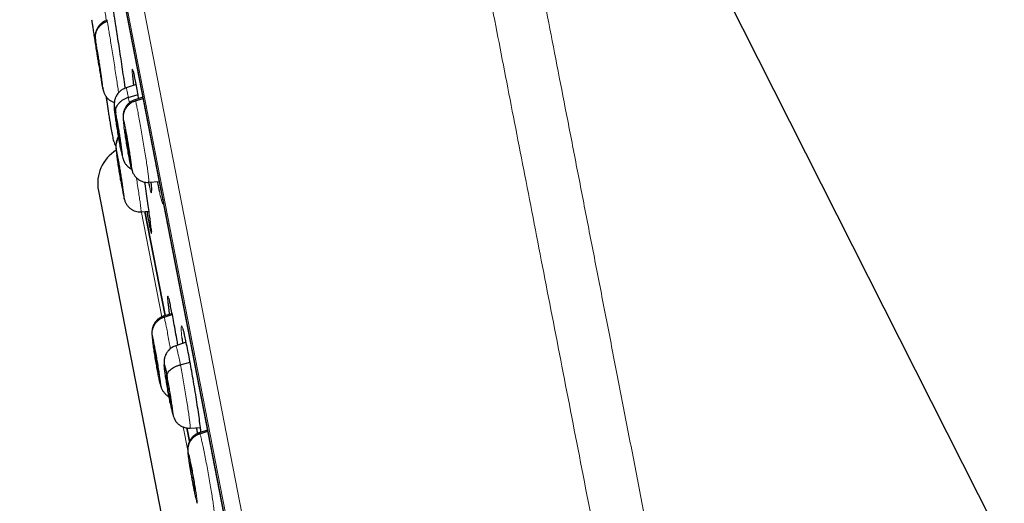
# Model space of a CAD drawing. Header units: millimetres. Extents: x 8 to 2236, y 12 to 2208.
# Tile 28 of 165: x 468 to 497, y 1891 to 1906. Entities that reach past the tile are written whole.
import ezdxf

# ---------------------------------------------------------------- set-up
doc = ezdxf.new("R2010")
doc.units = ezdxf.units.MM

msp = doc.modelspace()

# ---------------------------------------------------------------- linework, layer by layer
at = {"color": 7, "linetype": 'Continuous', "lineweight": 30}
for p, q in [((513, 1859.179), (479.983, 1924.473)), ((467.611, 1922.291), (485.07, 1832.472)), ((470.175, 1905.847), (470.174, 1905.846)), ((470.175, 1905.84), (470.175, 1905.847)), ((470.006, 1904.057), (470.004, 1904.068)), ((471.061, 1903.894), (470.753, 1903.794)), ((470.821, 1903.504), (471.117, 1903.59)), ((471.262, 1903.505), (471.021, 1903.427)), ((471.022, 1903.421), (471.023, 1903.428)), ((471.037, 1903.4), (471.268, 1903.474)), ((470.572, 1902.107), (470.586, 1902.108)), ((470.872, 1901.641), (470.868, 1901.652)), ((470.917, 1901.346), (470.934, 1901.282)), ((471.445, 1900.927), (471.443, 1900.92)), ((471.446, 1900.921), (471.76, 1900.943)), ((471.513, 1900.891), (471.509, 1900.926)), ((469.911, 1900.664), (479.177, 1852.996)), ((470.645, 1900.744), (470.642, 1900.755)), ((471.51, 1900.908), (471.516, 1900.855)), ((470.69, 1900.449), (470.699, 1900.416)), ((471.212, 1900.029), (471.212, 1900.022)), ((471.213, 1900.023), (471.451, 1900.04)), ((471.942, 1896.864), (471.325, 1900.036)), ((471.326, 1900.034), (471.942, 1896.866)), ((472.154, 1896.93), (471.897, 1896.847)), ((471.898, 1896.841), (471.9, 1896.848)), ((471.912, 1896.82), (472.161, 1896.899)), ((472.582, 1896.051), (472.268, 1895.949)), ((472.405, 1895.366), (472.702, 1895.444)), ((471.752, 1895.062), (471.747, 1895.073)), ((471.797, 1894.767), (471.813, 1894.709)), ((472.078, 1894.37), (472.103, 1894.373)), ((472.605, 1893.451), (472.685, 1893.043)), ((472.684, 1893.045), (472.605, 1893.451)), ((472.702, 1893.44), (473.018, 1893.462)), ((473.231, 1893.378), (472.983, 1893.298)), ((472.984, 1893.292), (472.986, 1893.299)), ((473.002, 1893.271), (473.237, 1893.347)), ((472.853, 1891.516), (472.848, 1891.527)), ((472.848, 1891.527), (472.855, 1891.527)), ((472.9, 1891.222), (472.919, 1891.153))]:
    msp.add_line(p, q, dxfattribs=at)
at = {"color": 252, "linetype": 'Continuous', "lineweight": 0}
for p, q in [((467.908, 1923.613), (485.84, 1831.358)), ((485.271, 1831.721), (467.516, 1923.063)), ((467.605, 1922.326), (485.078, 1832.438)), ((470.821, 1903.504), (470.853, 1903.336)), ((471.211, 1900.056), (471.838, 1896.831)), ((472.489, 1893.48), (472.63, 1892.755))]:
    msp.add_line(p, q, dxfattribs=at)
at = {"color": 7, "linetype": 'Continuous', "lineweight": 30}
msp.add_arc((471.07, 1900.889), 1.18, 121.4733, 191, dxfattribs=at)
at = {"color": 252, "linetype": 'Continuous', "lineweight": 0}
for points, knots in [([(478.099, 1925.779), (478.104, 1925.757), (478.112, 1925.712), (478.182, 1925.351), (478.294, 1924.777), (478.451, 1923.971), (478.65, 1922.943), (478.893, 1921.697), (479.176, 1920.24), (479.499, 1918.578), (479.86, 1916.72), (480.257, 1914.676), (480.689, 1912.455), (481.153, 1910.069), (481.647, 1907.529), (482.168, 1904.849), (482.713, 1902.042), (483.281, 1899.121), (483.868, 1896.102), (484.471, 1893), (485.087, 1889.83), (485.713, 1886.608), (486.347, 1883.35), (486.984, 1880.073), (487.621, 1876.793), (488.256, 1873.526), (488.885, 1870.289), (489.506, 1867.098), (490.114, 1863.969), (490.707, 1860.918), (491.282, 1857.96), (491.836, 1855.109), (492.366, 1852.381), (492.87, 1849.789), (493.345, 1847.345), (493.789, 1845.062), (494.199, 1842.952), (494.574, 1841.025), (494.911, 1839.29), (495.208, 1837.76), (495.468, 1836.424), (495.606, 1835.716), (495.674, 1835.362)], [0, 0, 0, 0, 0.025, 0.05, 0.075, 0.1, 0.125, 0.15, 0.175, 0.2, 0.225, 0.25, 0.275, 0.3, 0.325, 0.35, 0.375, 0.4, 0.425, 0.45, 0.475, 0.5, 0.525, 0.55, 0.575, 0.6, 0.625, 0.65, 0.675, 0.7, 0.725, 0.75, 0.775, 0.8, 0.825, 0.85, 0.875, 0.9, 0.925, 0.95, 0.975, 1, 1, 1, 1]), ([(497.131, 1836.252), (497.093, 1836.449), (497.016, 1836.842), (496.885, 1837.515), (496.743, 1838.246), (496.588, 1839.042), (496.423, 1839.894), (496.247, 1840.8), (496.061, 1841.758), (495.864, 1842.771), (495.655, 1843.844), (495.435, 1844.979), (495.203, 1846.174), (494.961, 1847.42), (494.709, 1848.715), (494.45, 1850.05), (494.183, 1851.421), (493.91, 1852.826), (493.629, 1854.27), (493.34, 1855.76), (493.041, 1857.296), (492.734, 1858.875), (492.421, 1860.485), (492.102, 1862.126), (491.78, 1863.785), (491.454, 1865.458), (491.127, 1867.142), (490.796, 1868.846), (490.459, 1870.577), (490.118, 1872.333), (489.772, 1874.111), (489.425, 1875.898), (489.077, 1877.689), (488.73, 1879.472), (488.386, 1881.244), (488.044, 1883.001), (487.704, 1884.751), (487.364, 1886.502), (487.024, 1888.25), (486.685, 1889.994), (486.35, 1891.719), (486.018, 1893.424), (485.693, 1895.097), (485.375, 1896.735), (485.063, 1898.337), (484.757, 1899.912), (484.455, 1901.465), (484.158, 1902.993), (483.866, 1904.495), (483.582, 1905.958), (483.306, 1907.379), (483.04, 1908.747), (482.784, 1910.063), (482.539, 1911.323), (482.303, 1912.536), (482.076, 1913.706), (481.857, 1914.831), (481.648, 1915.907), (481.45, 1916.927), (481.263, 1917.888), (481.089, 1918.783), (480.928, 1919.612), (480.78, 1920.375), (480.643, 1921.075), (480.519, 1921.716), (480.407, 1922.294), (480.307, 1922.808), (480.22, 1923.254), (480.146, 1923.632), (480.087, 1923.94), (480.04, 1924.178), (480.007, 1924.347), (479.987, 1924.454), (479.984, 1924.467), (479.983, 1924.473)], [0, 0, 0, 0, 0.013945, 0.02789, 0.041835, 0.055781, 0.069728, 0.083426, 0.097126, 0.110826, 0.124528, 0.138481, 0.152437, 0.166395, 0.180356, 0.194319, 0.208035, 0.221754, 0.235476, 0.249202, 0.263181, 0.277165, 0.291153, 0.305146, 0.319147, 0.332905, 0.346672, 0.360448, 0.374234, 0.388281, 0.402337, 0.416398, 0.430461, 0.444524, 0.458331, 0.472132, 0.485923, 0.499702, 0.513718, 0.527724, 0.541722, 0.555714, 0.569704, 0.583443, 0.597184, 0.610928, 0.624677, 0.638684, 0.652696, 0.666713, 0.680732, 0.694752, 0.708523, 0.722296, 0.73607, 0.749845, 0.763872, 0.777899, 0.791927, 0.805955, 0.819984, 0.833763, 0.847543, 0.861323, 0.875104, 0.88909, 0.903078, 0.917066, 0.931055, 0.945045, 0.958784, 0.972523, 0.986262, 1, 1, 1, 1]), ([(470.064, 1906.434), (470.067, 1906.412), (470.074, 1906.366), (470.093, 1906.239), (470.118, 1906.074), (470.138, 1905.941), (470.151, 1905.858), (470.152, 1905.85)], [0, 0, 0, 0, 0.243575, 0.486814, 0.730159, 0.97342, 1, 1, 1, 1]), ([(470.175, 1905.847), (470.175, 1905.848), (470.174, 1905.856), (470.178, 1905.835), (470.181, 1905.817)], [0, 0, 0, 0, 0.126682, 1, 1, 1, 1]), ([(470.181, 1905.817), (470.186, 1905.795), (470.194, 1905.749), (470.216, 1905.622), (470.243, 1905.46), (470.275, 1905.263), (470.311, 1905.041), (470.349, 1904.802), (470.388, 1904.554), (470.426, 1904.309), (470.462, 1904.073), (470.495, 1903.859), (470.517, 1903.714), (470.525, 1903.654), (470.527, 1903.644)], [0, 0, 0, 0, 0.089344, 0.178567, 0.267827, 0.357057, 0.446274, 0.535417, 0.624512, 0.713725, 0.802937, 0.892033, 0.981175, 1, 1, 1, 1]), ([(469.84, 1905.095), (469.837, 1905.115), (469.828, 1905.179), (469.819, 1905.242), (469.814, 1905.28), (469.819, 1905.26), (469.821, 1905.25)], [0, 0, 0, 0, 0.131425, 0.420958, 0.710474, 1, 1, 1, 1]), ([(469.821, 1905.25), (469.824, 1905.23), (469.832, 1905.19), (469.852, 1905.071), (469.877, 1904.916), (469.906, 1904.733), (469.938, 1904.534), (469.969, 1904.333), (469.998, 1904.145), (470.023, 1903.981), (470.042, 1903.852), (470.053, 1903.769), (470.058, 1903.732), (470.053, 1903.752), (470.051, 1903.762)], [0, 0, 0, 0, 0.083333, 0.166663, 0.249998, 0.333332, 0.416664, 0.499997, 0.583327, 0.666661, 0.749995, 0.833329, 0.916664, 1, 1, 1, 1]), ([(470.991, 1904.229), (470.984, 1904.257), (470.968, 1904.322), (470.952, 1904.365), (470.941, 1904.366), (470.939, 1904.318), (470.942, 1904.249), (470.946, 1904.197), (470.948, 1904.172)], [0, 0, 0, 0, 0.148906, 0.352251, 0.555728, 0.759207, 0.886169, 1, 1, 1, 1]), ([(470.754, 1903.788), (470.755, 1903.789), (470.758, 1903.792), (470.771, 1903.743), (470.792, 1903.652), (470.811, 1903.553), (470.821, 1903.504)], [0, 0, 0, 0, 0.159449, 0.439585, 0.7196, 1, 1, 1, 1]), ([(471.023, 1903.428), (471.024, 1903.429), (471.025, 1903.438), (471.031, 1903.417), (471.037, 1903.4)], [0, 0, 0, 0, 0.136288, 1, 1, 1, 1]), ([(471.037, 1903.4), (471.043, 1903.378), (471.055, 1903.333), (471.083, 1903.207), (471.116, 1903.045), (471.153, 1902.85), (471.194, 1902.629), (471.236, 1902.39), (471.278, 1902.143), (471.318, 1901.897), (471.355, 1901.662), (471.388, 1901.446), (471.414, 1901.258), (471.434, 1901.106), (471.445, 1900.997), (471.449, 1900.935), (471.446, 1900.929), (471.445, 1900.927)], [0, 0, 0, 0, 0.069109, 0.138126, 0.207173, 0.276194, 0.345206, 0.414159, 0.483074, 0.552082, 0.621092, 0.690012, 0.758966, 0.827979, 0.897, 0.966045, 1, 1, 1, 1]), ([(470.439, 1903.038), (470.448, 1902.992), (470.466, 1902.899), (470.498, 1902.719), (470.531, 1902.523), (470.564, 1902.322), (470.594, 1902.13), (470.619, 1901.959), (470.637, 1901.823), (470.648, 1901.729), (470.65, 1901.684), (470.643, 1901.693), (470.629, 1901.75), (470.613, 1901.827), (470.606, 1901.866)], [0, 0, 0, 0, 0.083333, 0.166663, 0.249997, 0.333332, 0.416664, 0.499997, 0.583327, 0.666661, 0.749995, 0.83333, 0.916664, 1, 1, 1, 1]), ([(470.693, 1902.615), (470.687, 1902.657), (470.675, 1902.745), (470.668, 1902.824), (470.668, 1902.862), (470.675, 1902.842), (470.678, 1902.833)], [0, 0, 0, 0, 0.236306, 0.490879, 0.745436, 1, 1, 1, 1]), ([(470.678, 1902.833), (470.684, 1902.813), (470.694, 1902.774), (470.719, 1902.655), (470.749, 1902.502), (470.782, 1902.319), (470.816, 1902.121), (470.849, 1901.92), (470.879, 1901.732), (470.903, 1901.567), (470.92, 1901.439), (470.928, 1901.355), (470.928, 1901.318), (470.92, 1901.337), (470.917, 1901.346)], [0, 0, 0, 0, 0.083336, 0.16667, 0.250004, 0.333338, 0.41667, 0.500002, 0.583331, 0.666665, 0.750001, 0.833337, 0.916667, 1, 1, 1, 1]), ([(470.473, 1901.757), (470.469, 1901.785), (470.458, 1901.859), (470.45, 1901.928), (470.448, 1901.966), (470.453, 1901.946), (470.456, 1901.936)], [0, 0, 0, 0, 0.176014, 0.450684, 0.725338, 1, 1, 1, 1]), ([(470.456, 1901.936), (470.461, 1901.917), (470.469, 1901.877), (470.492, 1901.758), (470.519, 1901.604), (470.55, 1901.421), (470.583, 1901.222), (470.615, 1901.022), (470.644, 1900.833), (470.669, 1900.669), (470.686, 1900.54), (470.696, 1900.457), (470.698, 1900.42), (470.693, 1900.44), (470.69, 1900.449)], [0, 0, 0, 0, 0.083333, 0.166663, 0.249997, 0.333334, 0.416662, 0.499996, 0.583328, 0.666659, 0.749994, 0.833329, 0.916664, 1, 1, 1, 1]), ([(470.69, 1900.449), (470.685, 1900.469), (470.677, 1900.508), (470.654, 1900.628), (470.627, 1900.781), (470.606, 1900.906), (470.596, 1900.968)], [0, 0, 0, 0, 0.250005, 0.500002, 0.750001, 1, 1, 1, 1]), ([(471.068, 1901.06), (471.071, 1901.04), (471.087, 1900.938), (471.114, 1900.763), (471.147, 1900.546), (471.174, 1900.359), (471.195, 1900.206), (471.208, 1900.098), (471.214, 1900.037), (471.213, 1900.031), (471.212, 1900.029)], [0, 0, 0, 0, 0.036857, 0.185316, 0.333581, 0.481922, 0.630388, 0.778872, 0.927408, 1, 1, 1, 1]), ([(471.462, 1900.811), (471.471, 1900.769), (471.491, 1900.683), (471.512, 1900.615), (471.526, 1900.595), (471.531, 1900.63), (471.529, 1900.705), (471.522, 1900.796), (471.516, 1900.859), (471.513, 1900.891)], [0, 0, 0, 0, 0.153872, 0.316962, 0.480053, 0.643287, 0.806522, 0.903261, 1, 1, 1, 1]), ([(471.767, 1900.641), (471.779, 1900.586), (471.804, 1900.471), (471.836, 1900.352), (471.861, 1900.28), (471.879, 1900.256), (471.884, 1900.285), (471.886, 1900.298)], [0, 0, 0, 0, 0.19062, 0.397384, 0.604274, 0.811166, 1, 1, 1, 1]), ([(471.496, 1899.454), (471.502, 1899.427), (471.515, 1899.373), (471.525, 1899.358), (471.527, 1899.389), (471.522, 1899.453), (471.519, 1899.486)], [0, 0, 0, 0, 0.242012, 0.494912, 0.74791, 1, 1, 1, 1]), ([(472.069, 1897.322), (472.062, 1897.349), (472.046, 1897.414), (472.029, 1897.458), (472.018, 1897.457), (472.016, 1897.409), (472.02, 1897.34), (472.025, 1897.288), (472.027, 1897.263)], [0, 0, 0, 0, 0.150096, 0.353216, 0.55648, 0.759745, 0.8867, 1, 1, 1, 1]), ([(471.9, 1896.848), (471.9, 1896.849), (471.901, 1896.858), (471.907, 1896.837), (471.912, 1896.82)], [0, 0, 0, 0, 0.135262, 1, 1, 1, 1]), ([(471.912, 1896.82), (471.918, 1896.798), (471.93, 1896.753), (471.958, 1896.627), (471.991, 1896.465), (472.028, 1896.27), (472.066, 1896.064), (472.091, 1895.921), (472.103, 1895.857)], [0, 0, 0, 0, 0.172718, 0.345207, 0.517769, 0.690266, 0.862743, 1, 1, 1, 1]), ([(472.517, 1896.331), (472.513, 1896.35), (472.495, 1896.423), (472.472, 1896.497), (472.449, 1896.552), (472.435, 1896.55), (472.43, 1896.503), (472.432, 1896.431), (472.437, 1896.337), (472.447, 1896.243), (472.452, 1896.185)], [0, 0, 0, 0, 0.056069, 0.207268, 0.358468, 0.509849, 0.66123, 0.755873, 0.850516, 1, 1, 1, 1]), ([(471.571, 1896.041), (471.565, 1896.081), (471.554, 1896.166), (471.546, 1896.244), (471.545, 1896.282), (471.552, 1896.263), (471.555, 1896.253)], [0, 0, 0, 0, 0.227892, 0.485269, 0.742631, 1, 1, 1, 1]), ([(471.555, 1896.253), (471.56, 1896.233), (471.571, 1896.194), (471.595, 1896.075), (471.625, 1895.922), (471.659, 1895.739), (471.693, 1895.541), (471.727, 1895.341), (471.757, 1895.152), (471.781, 1894.988), (471.799, 1894.859), (471.808, 1894.776), (471.808, 1894.739), (471.801, 1894.758), (471.797, 1894.767)], [0, 0, 0, 0, 0.083336, 0.16667, 0.250004, 0.333338, 0.416671, 0.500002, 0.583331, 0.666666, 0.750001, 0.833337, 0.916667, 1, 1, 1, 1]), ([(472.268, 1895.946), (472.269, 1895.947), (472.27, 1895.956), (472.282, 1895.924), (472.303, 1895.85), (472.331, 1895.727), (472.365, 1895.568), (472.392, 1895.434), (472.405, 1895.366)], [0, 0, 0, 0, 0.030415, 0.224251, 0.418113, 0.612042, 0.805888, 1, 1, 1, 1]), ([(472.405, 1895.366), (472.419, 1895.295), (472.447, 1895.151), (472.49, 1894.911), (472.534, 1894.664), (472.576, 1894.418), (472.614, 1894.183), (472.647, 1893.968), (472.673, 1893.783), (472.693, 1893.631), (472.705, 1893.52), (472.709, 1893.451), (472.704, 1893.445), (472.702, 1893.443)], [0, 0, 0, 0, 0.092061, 0.183995, 0.275969, 0.367911, 0.459841, 0.551693, 0.643497, 0.735422, 0.827346, 0.919151, 1, 1, 1, 1]), ([(472.001, 1895.017), (472.012, 1894.958), (472.035, 1894.841), (472.071, 1894.641), (472.105, 1894.442), (472.135, 1894.253), (472.159, 1894.089), (472.176, 1893.96), (472.185, 1893.876), (472.184, 1893.841), (472.174, 1893.859), (472.155, 1893.929), (472.129, 1894.042), (472.108, 1894.149), (472.098, 1894.203)], [0, 0, 0, 0, 0.083333, 0.166663, 0.249997, 0.333332, 0.416664, 0.499997, 0.583327, 0.666661, 0.749995, 0.83333, 0.916664, 1, 1, 1, 1]), ([(472.986, 1893.299), (472.986, 1893.3), (472.988, 1893.309), (472.996, 1893.289), (473.002, 1893.271)], [0, 0, 0, 0, 0.139842, 1, 1, 1, 1]), ([(473.002, 1893.271), (473.009, 1893.249), (473.023, 1893.205), (473.053, 1893.08), (473.089, 1892.919), (473.13, 1892.724), (473.173, 1892.503), (473.219, 1892.265), (473.263, 1892.019), (473.306, 1891.774), (473.345, 1891.539), (473.379, 1891.323), (473.407, 1891.135), (473.427, 1890.982), (473.437, 1890.874), (473.441, 1890.812), (473.437, 1890.806), (473.436, 1890.804)], [0, 0, 0, 0, 0.0691, 0.13811, 0.207149, 0.276161, 0.345166, 0.41411, 0.483017, 0.552016, 0.621018, 0.68993, 0.758876, 0.827881, 0.896894, 0.965931, 1, 1, 1, 1]), ([(472.9, 1891.222), (472.897, 1891.231), (472.891, 1891.25), (472.878, 1891.299), (472.864, 1891.357), (472.845, 1891.442), (472.821, 1891.558), (472.792, 1891.704), (472.767, 1891.839), (472.748, 1891.94), (472.736, 1892.011), (472.728, 1892.055), (472.721, 1892.094), (472.716, 1892.124), (472.71, 1892.16), (472.701, 1892.214), (472.689, 1892.287), (472.677, 1892.367), (472.668, 1892.429), (472.661, 1892.477), (472.656, 1892.51), (472.651, 1892.543), (472.647, 1892.575), (472.641, 1892.623), (472.636, 1892.676), (472.634, 1892.716), (472.638, 1892.731), (472.644, 1892.714), (472.648, 1892.705)], [0, 0, 0, 0, 0.048481, 0.094532, 0.138309, 0.179839, 0.255944, 0.322967, 0.380927, 0.429747, 0.450753, 0.469494, 0.485973, 0.500187, 0.507944, 0.532198, 0.5716, 0.606272, 0.647596, 0.665982, 0.685417, 0.705902, 0.727444, 0.750054, 0.811707, 0.873901, 0.9366, 1, 1, 1, 1]), ([(472.648, 1892.705), (472.654, 1892.686), (472.666, 1892.647), (472.693, 1892.529), (472.725, 1892.375), (472.761, 1892.193), (472.798, 1891.996), (472.833, 1891.796), (472.864, 1891.607), (472.889, 1891.443), (472.906, 1891.314), (472.914, 1891.23), (472.913, 1891.193), (472.904, 1891.212), (472.9, 1891.222)], [0, 0, 0, 0, 0.083337, 0.16667, 0.250005, 0.333339, 0.416673, 0.500005, 0.583339, 0.666674, 0.750004, 0.833336, 0.916667, 1, 1, 1, 1])]:
    msp.add_open_spline(points, degree=3, knots=knots, dxfattribs=at)
at = {"color": 7, "linetype": 'Continuous', "lineweight": 30}
for points, knots in [([(470.311, 1906.412), (470.312, 1906.406), (470.316, 1906.392), (470.331, 1906.31), (470.355, 1906.174), (470.381, 1906.013), (470.407, 1905.85), (470.436, 1905.67), (470.472, 1905.436), (470.518, 1905.144), (470.565, 1904.834), (470.613, 1904.516), (470.66, 1904.2), (470.697, 1903.95), (470.716, 1903.817), (470.722, 1903.778)], [0, 0, 0, 0, 0.051923, 0.140845, 0.229733, 0.318621, 0.374014, 0.429406, 0.518462, 0.607518, 0.696571, 0.785624, 0.874731, 0.963839, 1, 1, 1, 1]), ([(469.704, 1905.867), (469.707, 1905.847), (469.712, 1905.807), (469.731, 1905.687), (469.754, 1905.532), (469.783, 1905.349), (469.814, 1905.15), (469.845, 1904.951), (469.868, 1904.804), (469.878, 1904.737), (469.881, 1904.724)], [0, 0, 0, 0, 0.137842, 0.275679, 0.413525, 0.551371, 0.689215, 0.827052, 0.964892, 1, 1, 1, 1]), ([(470.174, 1905.851), (470.149, 1905.841), (470.098, 1905.822), (470.028, 1905.778), (469.966, 1905.726), (469.911, 1905.662), (469.877, 1905.606), (469.853, 1905.555), (469.837, 1905.513), (469.822, 1905.462), (469.814, 1905.403), (469.813, 1905.314), (469.822, 1905.219), (469.834, 1905.135), (469.839, 1905.106)], [0, 0, 0, 0, 0.0710006, 0.1425774, 0.2146241, 0.2863386, 0.3598966, 0.3957579, 0.433945, 0.4816832, 0.578869, 0.7021218, 0.894195, 1, 1, 1, 1]), ([(469.821, 1905.25), (469.818, 1905.279), (469.812, 1905.339), (469.825, 1905.429), (469.852, 1905.516), (469.894, 1905.598), (469.949, 1905.671), (470.018, 1905.733), (470.095, 1905.785), (470.153, 1905.807), (470.181, 1905.817)], [0, 0, 0, 0, 0.123867, 0.248524, 0.373856, 0.499454, 0.625016, 0.750474, 0.87556, 1, 1, 1, 1]), ([(470.051, 1903.762), (470.048, 1903.782), (470.041, 1903.822), (470.021, 1903.941), (469.995, 1904.096), (469.966, 1904.279), (469.935, 1904.478), (469.903, 1904.679), (469.874, 1904.866), (469.852, 1905.01), (469.843, 1905.073), (469.84, 1905.095)], [0, 0, 0, 0, 0.117017, 0.23403, 0.351044, 0.468058, 0.585072, 0.702079, 0.81909, 0.936102, 1, 1, 1, 1]), ([(469.866, 1904.951), (469.866, 1904.953), (469.865, 1904.958), (469.867, 1904.95), (469.868, 1904.944)], [0, 0, 0, 0, 0.330617, 1, 1, 1, 1]), ([(470.004, 1904.068), (470.002, 1904.076), (469.999, 1904.092), (469.991, 1904.139), (469.982, 1904.198), (469.97, 1904.268), (469.958, 1904.347), (469.944, 1904.431), (469.93, 1904.519), (469.917, 1904.607), (469.904, 1904.69), (469.892, 1904.767), (469.882, 1904.833), (469.874, 1904.886), (469.869, 1904.927), (469.867, 1904.94), (469.866, 1904.947)], [0, 0, 0, 0, 0.071569, 0.142977, 0.21459, 0.286292, 0.357807, 0.429008, 0.500172, 0.571489, 0.642805, 0.713968, 0.785169, 0.856683, 0.928386, 1, 1, 1, 1]), ([(469.868, 1904.944), (469.869, 1904.936), (469.872, 1904.919), (469.88, 1904.873), (469.89, 1904.814), (469.902, 1904.744), (469.914, 1904.665), (469.928, 1904.58), (469.942, 1904.493), (469.955, 1904.405), (469.968, 1904.322), (469.98, 1904.245), (469.99, 1904.179), (469.997, 1904.126), (470.003, 1904.087), (470.006, 1904.064), (470.006, 1904.061), (470.006, 1904.061)], [0, 0, 0, 0, 0.06906, 0.137965, 0.207069, 0.276259, 0.345267, 0.413973, 0.482642, 0.551459, 0.620276, 0.688945, 0.757651, 0.826658, 0.895848, 0.964951, 1, 1, 1, 1]), ([(469.882, 1904.716), (469.885, 1904.697), (469.899, 1904.607), (469.924, 1904.468), (469.946, 1904.358), (469.96, 1904.314), (469.961, 1904.313)], [0, 0, 0, 0, 0.120327, 0.569228, 0.990528, 1, 1, 1, 1]), ([(470.971, 1904.3), (470.97, 1904.3), (470.97, 1904.301), (470.972, 1904.295), (470.977, 1904.28), (470.984, 1904.254), (470.99, 1904.229), (470.993, 1904.216)], [0, 0, 0, 0, 0.02864, 0.2174, 0.452543, 0.731072, 1, 1, 1, 1]), ([(471.139, 1903.465), (471.13, 1903.517), (471.105, 1903.659), (471.068, 1903.859), (471.03, 1904.054), (471.004, 1904.179), (470.993, 1904.221), (470.991, 1904.229)], [0, 0, 0, 0, 0.147713, 0.408714, 0.669461, 0.930209, 1, 1, 1, 1]), ([(470.948, 1904.172), (470.948, 1904.169), (470.951, 1904.124), (470.961, 1904.028), (470.974, 1903.912), (470.98, 1903.867)], [0, 0, 0, 0, 0.03807, 0.629866, 1, 1, 1, 1]), ([(470.041, 1903.823), (470.043, 1903.81), (470.049, 1903.774), (470.052, 1903.756), (470.054, 1903.745)], [0, 0, 0, 0, 0.37751, 1, 1, 1, 1]), ([(470.054, 1903.747), (470.058, 1903.73), (470.065, 1903.695), (470.078, 1903.652), (470.095, 1903.611), (470.125, 1903.554), (470.17, 1903.493), (470.234, 1903.431), (470.309, 1903.383), (470.365, 1903.357), (470.395, 1903.351), (470.396, 1903.35)], [0, 0, 0, 0, 0.125204, 0.241348, 0.336578, 0.413209, 0.559487, 0.704414, 0.84893, 0.993919, 1, 1, 1, 1]), ([(470.753, 1903.793), (470.713, 1903.777), (470.642, 1903.748), (470.56, 1903.683), (470.506, 1903.623), (470.46, 1903.556), (470.43, 1903.494), (470.41, 1903.434), (470.398, 1903.381), (470.392, 1903.321), (470.392, 1903.271), (470.396, 1903.228), (470.397, 1903.21)], [0, 0, 0, 0, 0.139962, 0.253751, 0.34078, 0.406333, 0.519747, 0.570389, 0.622513, 0.742452, 0.894866, 1, 1, 1, 1]), ([(470.141, 1903.537), (470.143, 1903.527), (470.149, 1903.485), (470.163, 1903.39), (470.183, 1903.256), (470.206, 1903.11), (470.229, 1902.96), (470.253, 1902.81), (470.273, 1902.688), (470.286, 1902.614), (470.291, 1902.581), (470.293, 1902.572), (470.294, 1902.567)], [0, 0, 0, 0, 0.043748, 0.184359, 0.324838, 0.465697, 0.607026, 0.748435, 0.889835, 0.968932, 0.984468, 1, 1, 1, 1]), ([(470.439, 1903.038), (470.438, 1903.062), (470.435, 1903.109), (470.451, 1903.181), (470.481, 1903.251), (470.526, 1903.317), (470.585, 1903.378), (470.655, 1903.43), (470.734, 1903.474), (470.792, 1903.494), (470.821, 1903.504)], [0, 0, 0, 0, 0.123803, 0.248444, 0.373792, 0.499424, 0.625023, 0.75051, 0.875598, 1, 1, 1, 1]), ([(471.023, 1903.432), (470.998, 1903.422), (470.947, 1903.403), (470.879, 1903.36), (470.817, 1903.309), (470.764, 1903.246), (470.729, 1903.19), (470.705, 1903.139), (470.689, 1903.098), (470.677, 1903.057), (470.668, 1903.013), (470.663, 1902.963), (470.662, 1902.899), (470.667, 1902.815), (470.678, 1902.723), (470.687, 1902.654), (470.691, 1902.626)], [0, 0, 0, 0, 0.066423, 0.1337, 0.201648, 0.268554, 0.335653, 0.369279, 0.406025, 0.451828, 0.510544, 0.581111, 0.661502, 0.780559, 0.909936, 1, 1, 1, 1]), ([(470.678, 1902.833), (470.675, 1902.862), (470.669, 1902.922), (470.682, 1903.011), (470.708, 1903.098), (470.75, 1903.18), (470.805, 1903.254), (470.873, 1903.316), (470.95, 1903.367), (471.008, 1903.389), (471.037, 1903.4)], [0, 0, 0, 0, 0.123613, 0.248227, 0.373627, 0.499328, 0.624994, 0.750554, 0.875679, 1, 1, 1, 1]), ([(470.606, 1901.866), (470.597, 1901.912), (470.579, 1902.005), (470.548, 1902.185), (470.515, 1902.381), (470.482, 1902.582), (470.452, 1902.775), (470.427, 1902.945), (470.409, 1903.081), (470.398, 1903.175), (470.396, 1903.22), (470.402, 1903.211), (470.416, 1903.154), (470.432, 1903.077), (470.439, 1903.038)], [0, 0, 0, 0, 0.083336, 0.16667, 0.250005, 0.333339, 0.416673, 0.500003, 0.583336, 0.666668, 0.750003, 0.833337, 0.916667, 1, 1, 1, 1]), ([(470.572, 1902.107), (470.568, 1902.127), (470.56, 1902.167), (470.547, 1902.242), (470.532, 1902.324), (470.518, 1902.411), (470.503, 1902.5), (470.49, 1902.586), (470.477, 1902.667), (470.467, 1902.74), (470.458, 1902.802), (470.452, 1902.85), (470.449, 1902.883), (470.449, 1902.899), (470.451, 1902.898), (470.456, 1902.882), (470.463, 1902.85), (470.47, 1902.815), (470.474, 1902.797)], [0, 0, 0, 0, 0.0626159, 0.1250905, 0.1877447, 0.2504779, 0.3130465, 0.3753419, 0.4376041, 0.4999996, 0.5623949, 0.6246569, 0.6869521, 0.7495209, 0.8122545, 0.8749093, 0.9373841, 1, 1, 1, 1]), ([(470.474, 1902.797), (470.477, 1902.777), (470.485, 1902.737), (470.499, 1902.662), (470.513, 1902.58), (470.527, 1902.493), (470.542, 1902.404), (470.556, 1902.318), (470.568, 1902.237), (470.579, 1902.164), (470.587, 1902.102), (470.593, 1902.054), (470.596, 1902.021), (470.597, 1902.005), (470.594, 1902.006), (470.589, 1902.022), (470.582, 1902.054), (470.575, 1902.089), (470.572, 1902.107)], [0, 0, 0, 0, 0.062616, 0.125091, 0.187746, 0.250479, 0.313048, 0.375343, 0.437605, 0.500001, 0.562396, 0.624658, 0.686954, 0.749522, 0.812255, 0.87491, 0.937384, 1, 1, 1, 1]), ([(470.293, 1902.571), (470.296, 1902.556), (470.31, 1902.47), (470.336, 1902.333), (470.368, 1902.195), (470.401, 1902.101), (470.423, 1902.049), (470.441, 1902.022), (470.446, 1902.016)], [0, 0, 0, 0, 0.061555, 0.355971, 0.632227, 0.800766, 0.950906, 1, 1, 1, 1]), ([(470.917, 1901.346), (470.911, 1901.366), (470.901, 1901.405), (470.876, 1901.524), (470.846, 1901.677), (470.813, 1901.86), (470.779, 1902.058), (470.746, 1902.259), (470.717, 1902.445), (470.699, 1902.567), (470.693, 1902.612), (470.693, 1902.615)], [0, 0, 0, 0, 0.123894, 0.247783, 0.371673, 0.495563, 0.61945, 0.743337, 0.86722, 0.99111, 1, 1, 1, 1]), ([(470.722, 1902.534), (470.722, 1902.536), (470.723, 1902.541), (470.726, 1902.533), (470.727, 1902.527)], [0, 0, 0, 0, 0.333308, 1, 1, 1, 1]), ([(470.868, 1901.652), (470.865, 1901.66), (470.861, 1901.676), (470.851, 1901.722), (470.839, 1901.78), (470.826, 1901.85), (470.811, 1901.929), (470.796, 1902.013), (470.782, 1902.101), (470.767, 1902.188), (470.754, 1902.272), (470.743, 1902.348), (470.734, 1902.414), (470.727, 1902.468), (470.722, 1902.509), (470.722, 1902.523), (470.722, 1902.53)], [0, 0, 0, 0, 0.0715676, 0.1429799, 0.2145985, 0.2863034, 0.3578139, 0.4290067, 0.5001618, 0.5714744, 0.6427927, 0.7139605, 0.7851638, 0.8566785, 0.9283828, 1, 1, 1, 1]), ([(470.727, 1902.527), (470.73, 1902.519), (470.734, 1902.503), (470.744, 1902.457), (470.756, 1902.399), (470.769, 1902.329), (470.784, 1902.25), (470.799, 1902.166), (470.813, 1902.078), (470.828, 1901.991), (470.841, 1901.907), (470.852, 1901.831), (470.862, 1901.765), (470.868, 1901.711), (470.872, 1901.672), (470.874, 1901.649), (470.873, 1901.646), (470.873, 1901.645)], [0, 0, 0, 0, 0.069034, 0.137917, 0.207, 0.276165, 0.345143, 0.413815, 0.48245, 0.551238, 0.620031, 0.688679, 0.75736, 0.826342, 0.895506, 0.964587, 1, 1, 1, 1]), ([(470.526, 1902.315), (470.519, 1902.304), (470.504, 1902.282), (470.486, 1902.243), (470.47, 1902.201), (470.455, 1902.15), (470.446, 1902.091), (470.444, 1901.999), (470.45, 1901.926), (470.457, 1901.869), (470.458, 1901.866)], [0, 0, 0, 0, 0.062561, 0.123759, 0.189743, 0.272086, 0.43919, 0.650781, 0.980572, 1, 1, 1, 1]), ([(470.456, 1901.936), (470.453, 1901.966), (470.447, 1902.026), (470.459, 1902.116), (470.488, 1902.202), (470.512, 1902.259), (470.531, 1902.283), (470.531, 1902.283)], [0, 0, 0, 0, 0.247148, 0.496083, 0.746479, 0.997446, 1, 1, 1, 1]), ([(470.781, 1902.046), (470.786, 1902.015), (470.799, 1901.938), (470.82, 1901.821), (470.836, 1901.732), (470.844, 1901.691), (470.844, 1901.689)], [0, 0, 0, 0, 0.252112, 0.614154, 0.975202, 1, 1, 1, 1]), ([(470.596, 1900.968), (470.585, 1901.033), (470.563, 1901.163), (470.531, 1901.365), (470.502, 1901.551), (470.482, 1901.686), (470.475, 1901.742), (470.473, 1901.757)], [0, 0, 0, 0, 0.229398, 0.458798, 0.688203, 0.917596, 1, 1, 1, 1]), ([(470.5, 1901.638), (470.5, 1901.639), (470.5, 1901.645), (470.503, 1901.636), (470.504, 1901.631)], [0, 0, 0, 0, 0.331899, 1, 1, 1, 1]), ([(470.642, 1900.755), (470.64, 1900.763), (470.636, 1900.779), (470.627, 1900.826), (470.617, 1900.884), (470.604, 1900.954), (470.591, 1901.033), (470.577, 1901.118), (470.562, 1901.205), (470.548, 1901.293), (470.536, 1901.376), (470.524, 1901.453), (470.514, 1901.519), (470.507, 1901.572), (470.502, 1901.613), (470.501, 1901.627), (470.5, 1901.634)], [0, 0, 0, 0, 0.071568, 0.142977, 0.214592, 0.286295, 0.357808, 0.429006, 0.500166, 0.571481, 0.642798, 0.713964, 0.785167, 0.856682, 0.928386, 1, 1, 1, 1]), ([(470.504, 1901.631), (470.506, 1901.623), (470.51, 1901.606), (470.518, 1901.56), (470.529, 1901.502), (470.542, 1901.431), (470.555, 1901.353), (470.569, 1901.268), (470.583, 1901.18), (470.597, 1901.093), (470.61, 1901.01), (470.622, 1900.933), (470.631, 1900.867), (470.639, 1900.813), (470.644, 1900.774), (470.646, 1900.751), (470.645, 1900.749), (470.645, 1900.748)], [0, 0, 0, 0, 0.069047, 0.137941, 0.207034, 0.276212, 0.345206, 0.413896, 0.482549, 0.551352, 0.620158, 0.688817, 0.757512, 0.826508, 0.895685, 0.964777, 1, 1, 1, 1]), ([(470.647, 1901.695), (470.647, 1901.694), (470.653, 1901.665), (470.663, 1901.631), (470.675, 1901.59), (470.685, 1901.564), (470.693, 1901.548), (470.7, 1901.535), (470.707, 1901.523), (470.72, 1901.502), (470.739, 1901.473), (470.77, 1901.436), (470.811, 1901.396), (470.861, 1901.357), (470.9, 1901.338), (470.919, 1901.329)], [0, 0, 0, 0, 0.006338, 0.208798, 0.367798, 0.458593, 0.525338, 0.550181, 0.570043, 0.603622, 0.658332, 0.7262, 0.812406, 0.906944, 1, 1, 1, 1]), ([(470.853, 1901.643), (470.857, 1901.622), (470.868, 1901.563), (470.885, 1901.478), (470.904, 1901.392), (470.92, 1901.322), (470.928, 1901.294), (470.932, 1901.28)], [0, 0, 0, 0, 0.116476, 0.335803, 0.555778, 0.776812, 1, 1, 1, 1]), ([(470.929, 1901.291), (470.935, 1901.275), (470.944, 1901.245), (470.961, 1901.205), (470.983, 1901.165), (471.016, 1901.116), (471.062, 1901.062), (471.127, 1901.008), (471.199, 1900.964), (471.277, 1900.934), (471.359, 1900.916), (471.415, 1900.916), (471.444, 1900.917)], [0, 0, 0, 0, 0.095646, 0.180555, 0.248341, 0.308592, 0.425439, 0.540755, 0.655457, 0.769901, 0.884456, 1, 1, 1, 1]), ([(470.596, 1900.963), (470.598, 1900.955), (470.606, 1900.904), (470.619, 1900.831), (470.629, 1900.772), (470.633, 1900.75)], [0, 0, 0, 0, 0.094581, 0.6669, 1, 1, 1, 1]), ([(471.501, 1899.654), (471.495, 1899.702), (471.482, 1899.81), (471.454, 1900.022), (471.418, 1900.28), (471.377, 1900.568), (471.344, 1900.787), (471.326, 1900.909), (471.323, 1900.926)], [0, 0, 0, 0, 0.1618669, 0.3631249, 0.5643832, 0.7657649, 0.9671464, 1, 1, 1, 1]), ([(471.433, 1900.949), (471.443, 1900.899), (471.453, 1900.846), (471.461, 1900.813), (471.462, 1900.811)], [0, 0, 0, 0, 0.932165, 1, 1, 1, 1]), ([(471.706, 1900.939), (471.711, 1900.915), (471.731, 1900.807), (471.752, 1900.706), (471.766, 1900.645), (471.767, 1900.641)], [0, 0, 0, 0, 0.212992, 0.943034, 1, 1, 1, 1]), ([(471.516, 1900.855), (471.516, 1900.851), (471.519, 1900.822), (471.522, 1900.784), (471.524, 1900.755), (471.525, 1900.743)], [0, 0, 0, 0, 0.086536, 0.627061, 1, 1, 1, 1]), ([(471.525, 1900.743), (471.525, 1900.735), (471.526, 1900.714), (471.527, 1900.69), (471.527, 1900.674), (471.527, 1900.673), (471.527, 1900.672)], [0, 0, 0, 0, 0.206658, 0.527818, 0.805842, 1, 1, 1, 1]), ([(470.658, 1900.607), (470.659, 1900.606), (470.665, 1900.57), (470.676, 1900.516), (470.689, 1900.447), (470.695, 1900.422), (470.698, 1900.409)], [0, 0, 0, 0, 0.01787, 0.344296, 0.67115, 1, 1, 1, 1]), ([(470.697, 1900.416), (470.701, 1900.399), (470.71, 1900.366), (470.725, 1900.326), (470.744, 1900.285), (470.776, 1900.232), (470.822, 1900.175), (470.887, 1900.117), (470.96, 1900.07), (471.04, 1900.037), (471.125, 1900.018), (471.183, 1900.018), (471.212, 1900.019)], [0, 0, 0, 0, 0.097165, 0.185656, 0.256287, 0.315695, 0.430495, 0.54458, 0.658293, 0.771813, 0.885421, 1, 1, 1, 1]), ([(471.385, 1900.035), (471.389, 1900.01), (471.408, 1899.901), (471.437, 1899.742), (471.47, 1899.575), (471.489, 1899.479), (471.495, 1899.455), (471.496, 1899.454)], [0, 0, 0, 0, 0.088733, 0.388346, 0.68773, 0.987114, 1, 1, 1, 1]), ([(471.519, 1899.486), (471.519, 1899.486), (471.518, 1899.503), (471.512, 1899.56), (471.505, 1899.623), (471.501, 1899.654)], [0, 0, 0, 0, 0.002992, 0.501496, 1, 1, 1, 1]), ([(471.518, 1899.499), (471.518, 1899.49), (471.52, 1899.467), (471.522, 1899.44), (471.523, 1899.423), (471.523, 1899.417), (471.523, 1899.418), (471.523, 1899.418)], [0, 0, 0, 0, 0.189723, 0.529461, 0.795378, 0.999703, 1, 1, 1, 1]), ([(472.048, 1897.392), (472.048, 1897.392), (472.048, 1897.393), (472.05, 1897.387), (472.055, 1897.373), (472.062, 1897.347), (472.069, 1897.321), (472.072, 1897.309)], [0, 0, 0, 0, 0.0267769, 0.2147722, 0.449065, 0.7267749, 1, 1, 1, 1]), ([(472.027, 1897.263), (472.027, 1897.26), (472.031, 1897.215), (472.044, 1897.102), (472.061, 1896.967), (472.069, 1896.903)], [0, 0, 0, 0, 0.034269, 0.545386, 1, 1, 1, 1]), ([(472.33, 1895.97), (472.32, 1896.031), (472.292, 1896.196), (472.246, 1896.449), (472.197, 1896.717), (472.15, 1896.954), (472.11, 1897.148), (472.083, 1897.272), (472.071, 1897.313), (472.069, 1897.322)], [0, 0, 0, 0, 0.1017251, 0.2726212, 0.4433662, 0.6141111, 0.7847761, 0.9554416, 1, 1, 1, 1]), ([(471.899, 1896.852), (471.874, 1896.842), (471.824, 1896.823), (471.755, 1896.78), (471.694, 1896.729), (471.64, 1896.666), (471.605, 1896.61), (471.582, 1896.559), (471.566, 1896.518), (471.554, 1896.477), (471.545, 1896.433), (471.541, 1896.384), (471.54, 1896.32), (471.545, 1896.237), (471.556, 1896.146), (471.566, 1896.079), (471.569, 1896.052)], [0, 0, 0, 0, 0.06679, 0.134384, 0.202608, 0.269825, 0.337373, 0.371133, 0.407934, 0.453826, 0.512705, 0.583502, 0.664173, 0.783644, 0.913435, 1, 1, 1, 1]), ([(471.555, 1896.253), (471.552, 1896.282), (471.546, 1896.342), (471.558, 1896.431), (471.584, 1896.518), (471.626, 1896.6), (471.681, 1896.674), (471.749, 1896.736), (471.826, 1896.787), (471.884, 1896.809), (471.912, 1896.82)], [0, 0, 0, 0, 0.123721, 0.248363, 0.373737, 0.499384, 0.624989, 0.750502, 0.87562, 1, 1, 1, 1]), ([(472.475, 1896.473), (472.475, 1896.474), (472.475, 1896.474), (472.479, 1896.464), (472.485, 1896.445), (472.495, 1896.412), (472.507, 1896.371), (472.516, 1896.335), (472.52, 1896.319)], [0, 0, 0, 0, 0.069171, 0.215558, 0.392094, 0.595051, 0.816941, 1, 1, 1, 1]), ([(472.452, 1896.185), (472.452, 1896.184), (472.457, 1896.139), (472.464, 1896.077), (472.472, 1896.015)], [0, 0, 0, 0, 0.017791, 1, 1, 1, 1]), ([(473.036, 1893.315), (473.03, 1893.362), (473.016, 1893.482), (472.985, 1893.715), (472.944, 1894), (472.897, 1894.306), (472.847, 1894.622), (472.793, 1894.939), (472.739, 1895.248), (472.685, 1895.541), (472.633, 1895.81), (472.584, 1896.045), (472.545, 1896.222), (472.525, 1896.301), (472.517, 1896.331)], [0, 0, 0, 0, 0.057876, 0.146701, 0.235499, 0.324297, 0.413002, 0.501707, 0.590295, 0.678883, 0.767381, 0.855879, 0.944353, 1, 1, 1, 1]), ([(471.797, 1894.767), (471.792, 1894.787), (471.782, 1894.826), (471.757, 1894.945), (471.727, 1895.099), (471.694, 1895.281), (471.66, 1895.479), (471.626, 1895.68), (471.597, 1895.866), (471.578, 1895.99), (471.572, 1896.036), (471.571, 1896.041)], [0, 0, 0, 0, 0.12324, 0.246476, 0.369713, 0.492949, 0.616183, 0.739416, 0.862645, 0.985882, 1, 1, 1, 1]), ([(471.747, 1895.073), (471.745, 1895.081), (471.741, 1895.097), (471.731, 1895.143), (471.719, 1895.201), (471.706, 1895.271), (471.691, 1895.35), (471.676, 1895.434), (471.661, 1895.522), (471.647, 1895.609), (471.634, 1895.693), (471.622, 1895.769), (471.612, 1895.835), (471.605, 1895.888), (471.601, 1895.929), (471.6, 1895.943), (471.599, 1895.95)], [0, 0, 0, 0, 0.071568, 0.142981, 0.2146, 0.286305, 0.357815, 0.429008, 0.500164, 0.571477, 0.642795, 0.713962, 0.785164, 0.856678, 0.928382, 1, 1, 1, 1]), ([(471.6, 1895.954), (471.6, 1895.956), (471.6, 1895.961), (471.603, 1895.953), (471.605, 1895.947)], [0, 0, 0, 0, 0.33303, 1, 1, 1, 1]), ([(471.605, 1895.947), (471.607, 1895.939), (471.611, 1895.923), (471.621, 1895.877), (471.633, 1895.819), (471.647, 1895.749), (471.661, 1895.671), (471.676, 1895.586), (471.691, 1895.498), (471.706, 1895.411), (471.719, 1895.328), (471.731, 1895.251), (471.74, 1895.185), (471.747, 1895.132), (471.752, 1895.092), (471.753, 1895.07), (471.753, 1895.067), (471.752, 1895.066)], [0, 0, 0, 0, 0.0690367, 0.1379237, 0.2070092, 0.2761775, 0.3451585, 0.4138335, 0.4824727, 0.5512635, 0.6200588, 0.6887081, 0.7573913, 0.8263754, 0.8955432, 0.9646273, 1, 1, 1, 1]), ([(472.268, 1895.949), (472.23, 1895.934), (472.161, 1895.906), (472.082, 1895.845), (472.03, 1895.79), (471.985, 1895.728), (471.953, 1895.666), (471.933, 1895.608), (471.925, 1895.574), (471.919, 1895.549), (471.917, 1895.534), (471.915, 1895.521), (471.913, 1895.51), (471.911, 1895.496), (471.91, 1895.487), (471.908, 1895.464), (471.909, 1895.435), (471.911, 1895.398), (471.915, 1895.366), (471.916, 1895.355)], [0, 0, 0, 0, 0.117391, 0.212287, 0.284334, 0.336886, 0.433077, 0.480611, 0.522017, 0.538648, 0.553235, 0.566545, 0.579535, 0.59321, 0.643838, 0.704316, 0.819134, 0.932897, 1, 1, 1, 1]), ([(471.662, 1895.467), (471.667, 1895.437), (471.68, 1895.362), (471.701, 1895.245), (471.717, 1895.157), (471.724, 1895.116), (471.725, 1895.114)], [0, 0, 0, 0, 0.244423, 0.610805, 0.97615, 1, 1, 1, 1]), ([(472.098, 1894.203), (472.086, 1894.261), (472.064, 1894.379), (472.028, 1894.579), (471.994, 1894.778), (471.964, 1894.967), (471.94, 1895.131), (471.923, 1895.26), (471.914, 1895.344), (471.915, 1895.379), (471.925, 1895.361), (471.944, 1895.291), (471.969, 1895.177), (471.99, 1895.071), (472.001, 1895.017)], [0, 0, 0, 0, 0.083336, 0.16667, 0.250005, 0.333339, 0.416673, 0.500003, 0.583336, 0.666668, 0.750003, 0.833337, 0.916667, 1, 1, 1, 1]), ([(472.001, 1895.017), (472.001, 1895.034), (472, 1895.067), (472.021, 1895.118), (472.055, 1895.169), (472.103, 1895.219), (472.164, 1895.265), (472.237, 1895.305), (472.317, 1895.341), (472.376, 1895.358), (472.405, 1895.366)], [0, 0, 0, 0, 0.1237884, 0.2484259, 0.3737776, 0.4994173, 0.6250242, 0.750517, 0.8756062, 1, 1, 1, 1]), ([(472.078, 1894.37), (472.073, 1894.396), (472.063, 1894.447), (472.047, 1894.533), (472.032, 1894.621), (472.017, 1894.708), (472.004, 1894.792), (471.992, 1894.869), (471.982, 1894.936), (471.975, 1894.989), (471.971, 1895.029), (471.97, 1895.053), (471.972, 1895.058), (471.977, 1895.047), (471.985, 1895.02), (471.995, 1894.977), (472.007, 1894.921), (472.016, 1894.874), (472.021, 1894.85)], [0, 0, 0, 0, 0.062616, 0.12509, 0.187745, 0.250478, 0.313046, 0.375342, 0.437604, 0.499999, 0.562394, 0.624657, 0.686952, 0.749521, 0.812255, 0.874909, 0.937384, 1, 1, 1, 1]), ([(471.762, 1894.926), (471.763, 1894.919), (471.771, 1894.878), (471.784, 1894.818), (471.8, 1894.748), (471.808, 1894.721), (471.812, 1894.707)], [0, 0, 0, 0, 0.060853, 0.372122, 0.684659, 1, 1, 1, 1]), ([(471.809, 1894.717), (471.814, 1894.7), (471.824, 1894.67), (471.84, 1894.63), (471.862, 1894.589), (471.895, 1894.54), (471.941, 1894.486), (472, 1894.434), (472.042, 1894.41), (472.06, 1894.4)], [0, 0, 0, 0, 0.153308, 0.290376, 0.399487, 0.495452, 0.681537, 0.865556, 1, 1, 1, 1]), ([(472.021, 1894.85), (472.026, 1894.824), (472.036, 1894.773), (472.051, 1894.687), (472.067, 1894.599), (472.081, 1894.512), (472.095, 1894.428), (472.107, 1894.351), (472.116, 1894.284), (472.123, 1894.23), (472.128, 1894.191), (472.129, 1894.167), (472.127, 1894.162), (472.122, 1894.173), (472.114, 1894.2), (472.104, 1894.243), (472.092, 1894.299), (472.082, 1894.346), (472.078, 1894.37)], [0, 0, 0, 0, 0.062616, 0.125091, 0.187745, 0.250479, 0.313048, 0.375343, 0.437605, 0.5, 0.562396, 0.624658, 0.686953, 0.749522, 0.812255, 0.874909, 0.937384, 1, 1, 1, 1]), ([(472.104, 1894.175), (472.111, 1894.143), (472.123, 1894.08), (472.147, 1893.974), (472.174, 1893.868), (472.203, 1893.775), (472.23, 1893.709), (472.257, 1893.66), (472.287, 1893.619), (472.324, 1893.58), (472.359, 1893.55), (472.392, 1893.525), (472.424, 1893.506), (472.456, 1893.489), (472.494, 1893.473), (472.546, 1893.456), (472.618, 1893.442), (472.672, 1893.443), (472.702, 1893.444)], [0, 0, 0, 0, 0.083111, 0.161, 0.301459, 0.421195, 0.519052, 0.594206, 0.647357, 0.686139, 0.719577, 0.756349, 0.784161, 0.807057, 0.836089, 0.877863, 0.93246, 1, 1, 1, 1]), ([(472.109, 1894.164), (472.11, 1894.161), (472.111, 1894.157), (472.113, 1894.154), (472.114, 1894.153)], [0, 0, 0, 0, 0.636898, 1, 1, 1, 1]), ([(472.891, 1893.453), (472.895, 1893.432), (472.908, 1893.366), (472.92, 1893.314), (472.928, 1893.279)], [0, 0, 0, 0, 0.32075, 1, 1, 1, 1]), ([(472.985, 1893.303), (472.96, 1893.293), (472.91, 1893.274), (472.842, 1893.231), (472.781, 1893.18), (472.728, 1893.118), (472.693, 1893.062), (472.67, 1893.011), (472.654, 1892.97), (472.642, 1892.929), (472.634, 1892.884), (472.629, 1892.834), (472.628, 1892.768), (472.633, 1892.684), (472.646, 1892.575), (472.663, 1892.457), (472.68, 1892.342), (472.693, 1892.267), (472.698, 1892.232)], [0, 0, 0, 0, 0.0528069, 0.1063197, 0.160399, 0.2135134, 0.2664529, 0.2932237, 0.3227335, 0.3595111, 0.4065474, 0.4630028, 0.5272858, 0.622522, 0.7261573, 0.8368698, 0.9239841, 1, 1, 1, 1]), ([(472.648, 1892.705), (472.645, 1892.735), (472.638, 1892.794), (472.649, 1892.883), (472.675, 1892.97), (472.716, 1893.052), (472.771, 1893.125), (472.839, 1893.188), (472.916, 1893.239), (472.973, 1893.261), (473.002, 1893.271)], [0, 0, 0, 0, 0.123719, 0.248375, 0.373751, 0.499377, 0.624954, 0.750461, 0.8756, 1, 1, 1, 1]), ([(472.848, 1891.527), (472.846, 1891.535), (472.841, 1891.55), (472.829, 1891.596), (472.816, 1891.654), (472.802, 1891.724), (472.786, 1891.802), (472.77, 1891.887), (472.754, 1891.974), (472.739, 1892.061), (472.726, 1892.145), (472.714, 1892.221), (472.704, 1892.287), (472.697, 1892.34), (472.693, 1892.381), (472.693, 1892.396), (472.692, 1892.403)], [0, 0, 0, 0, 0.071569, 0.142987, 0.214611, 0.286317, 0.357825, 0.429014, 0.500166, 0.571478, 0.642795, 0.713961, 0.78516, 0.856672, 0.928378, 1, 1, 1, 1]), ([(472.693, 1892.407), (472.694, 1892.408), (472.694, 1892.414), (472.698, 1892.406), (472.7, 1892.4)], [0, 0, 0, 0, 0.334204, 1, 1, 1, 1]), ([(472.698, 1892.232), (472.699, 1892.226), (472.707, 1892.179), (472.723, 1892.084), (472.746, 1891.949), (472.771, 1891.814), (472.796, 1891.682), (472.821, 1891.558), (472.845, 1891.445), (472.859, 1891.382), (472.866, 1891.351)], [0, 0, 0, 0, 0.021294, 0.163306, 0.30549, 0.44682, 0.587585, 0.727967, 0.86838, 1, 1, 1, 1]), ([(472.7, 1892.4), (472.702, 1892.392), (472.707, 1892.376), (472.718, 1892.33), (472.731, 1892.272), (472.746, 1892.203), (472.761, 1892.124), (472.777, 1892.04), (472.793, 1891.952), (472.808, 1891.865), (472.822, 1891.782), (472.834, 1891.705), (472.844, 1891.64), (472.851, 1891.586), (472.855, 1891.547), (472.856, 1891.524), (472.855, 1891.521), (472.854, 1891.52)], [0, 0, 0, 0, 0.069026, 0.137907, 0.206986, 0.276145, 0.345112, 0.413772, 0.482396, 0.551175, 0.619958, 0.688595, 0.757264, 0.826235, 0.895393, 0.964471, 1, 1, 1, 1])]:
    msp.add_open_spline(points, degree=3, knots=knots, dxfattribs=at)

doc.saveas('drawing.dxf')
